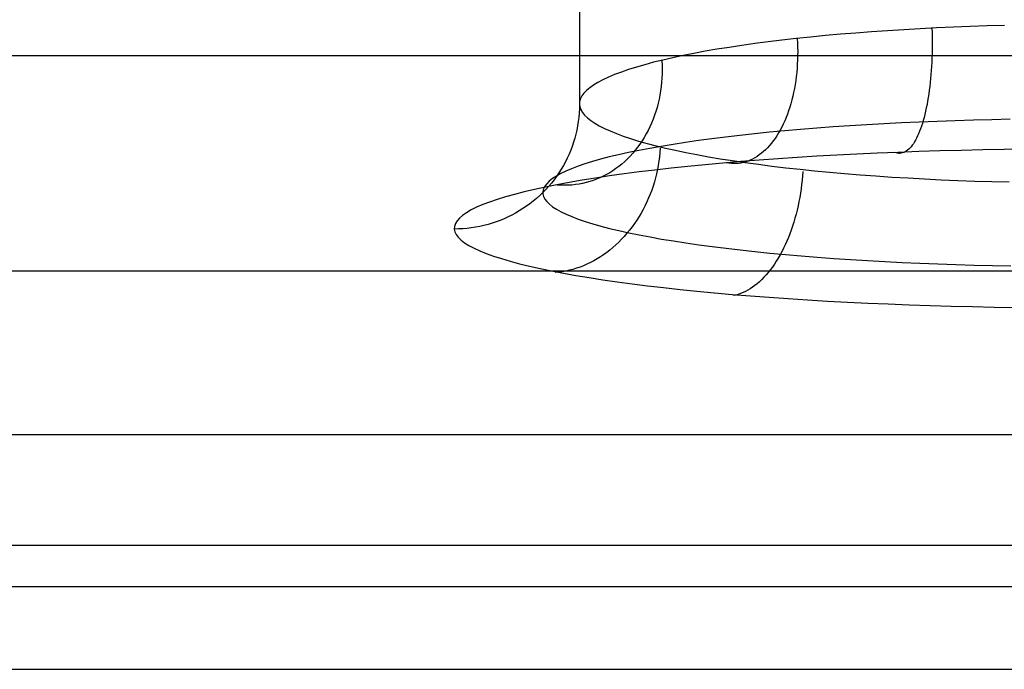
# Model space of a CAD drawing. Header units: millimetres. Extents: x -299 to -179, y 76 to 121.
# Tile 22 of 69: x -277 to -275.03, y 106.91 to 108.21. Entities that reach past the tile are written whole.
import ezdxf

# ---------------------------------------------------------------- set-up
doc = ezdxf.new("R2010")
doc.units = ezdxf.units.MM
doc.header["$MEASUREMENT"] = 0
doc.layers.add('Predefinito', color=7, linetype='Continuous', true_color=0x000000)

msp = doc.modelspace()

# ---------------------------------------------------------------- linework, layer by layer
at = {"layer": 'Predefinito'}
for p, q in [((-275.8784, 108.784, -3.9602), (-275.8784, 108.0375, -3.9602)), ((-275.3266, 108.1806, -3.0649), (-275.3573, 108.178, -3.0808)), ((-275.2953, 108.1829, -3.0501), (-275.3266, 108.1806, -3.0649)), ((-275.2635, 108.1851, -3.0363), (-275.2953, 108.1829, -3.0501)), ((-275.2312, 108.1872, -3.0237), (-275.2635, 108.1851, -3.0363)), ((-275.1985, 108.189, -3.0122), (-275.2312, 108.1872, -3.0237)), ((-275.1654, 108.1907, -3.0018), (-275.1985, 108.189, -3.0122)), ((-275.1748, 108.1901, -3.0051), (-275.1745, 108.1815, -3.0049)), ((-275.1745, 108.1815, -3.0049), (-275.1743, 108.1729, -3.0044)), ((-275.132, 108.1921, -2.9925), (-275.1654, 108.1907, -3.0018)), ((-275.0983, 108.1934, -2.9844), (-275.132, 108.1921, -2.9925)), ((-275.0643, 108.1946, -2.9774), (-275.0983, 108.1934, -2.9844)), ((-275.0301, 108.1955, -2.9716), (-275.0643, 108.1946, -2.9774)), ((-275.5017, 108.1629, -3.1755), (-275.5285, 108.1594, -3.1973)), ((-275.4742, 108.1662, -3.1546), (-275.5017, 108.1629, -3.1755)), ((-275.446, 108.1694, -3.1347), (-275.4742, 108.1662, -3.1546)), ((-275.4171, 108.1725, -3.1157), (-275.446, 108.1694, -3.1347)), ((-275.4436, 108.1693, -3.1352), (-275.4432, 108.1608, -3.1348)), ((-275.4432, 108.1608, -3.1348), (-275.4429, 108.1523, -3.1341)), ((-275.3875, 108.1753, -3.0977), (-275.4171, 108.1725, -3.1157)), ((-275.3573, 108.178, -3.0808), (-275.3875, 108.1753, -3.0977)), ((-275.1743, 108.1729, -3.0044), (-275.1742, 108.1643, -3.0036)), ((-275.1742, 108.1643, -3.0036), (-275.1742, 108.1557, -3.0025)), ((-275.6274, 108.1441, -3.2934), (-275.65, 108.1399, -3.3195)), ((-275.604, 108.1481, -3.2681), (-275.6274, 108.1441, -3.2934)), ((-275.5796, 108.152, -3.2437), (-275.604, 108.1481, -3.2681)), ((-275.5545, 108.1558, -3.2201), (-275.5796, 108.152, -3.2437)), ((-275.5285, 108.1594, -3.1973), (-275.5545, 108.1558, -3.2201)), ((-275.4429, 108.1523, -3.1341), (-275.4428, 108.1438, -3.1331)), ((-275.4428, 108.1438, -3.1331), (-275.4429, 108.1353, -3.1319)), ((-275.1743, 108.1472, -3.0011), (-275.1745, 108.1387, -2.9994)), ((-275.1742, 108.1557, -3.0025), (-275.1743, 108.1472, -3.0011)), ((-298.0358, 108.136, -1.2183), (-251.0031, 108.136, -1.2183)), ((-275.7306, 108.1221, -3.431), (-275.7482, 108.1173, -3.4605)), ((-275.7119, 108.1267, -3.4021), (-275.7306, 108.1221, -3.431)), ((-275.7139, 108.1253, -3.4106), (-275.7135, 108.1167, -3.4097)), ((-275.6922, 108.1312, -3.3739), (-275.7119, 108.1267, -3.4021)), ((-275.6716, 108.1356, -3.3463), (-275.6922, 108.1312, -3.3739)), ((-275.65, 108.1399, -3.3195), (-275.6716, 108.1356, -3.3463)), ((-275.4431, 108.1269, -3.1305), (-275.4435, 108.1185, -3.1288)), ((-275.4429, 108.1353, -3.1319), (-275.4431, 108.1269, -3.1305)), ((-275.1751, 108.122, -2.9953), (-275.1756, 108.1137, -2.9928)), ((-275.1748, 108.1303, -2.9975), (-275.1751, 108.122, -2.9953)), ((-275.1745, 108.1387, -2.9994), (-275.1748, 108.1303, -2.9975)), ((-275.7948, 108.1027, -3.5524), (-275.8082, 108.0976, -3.5841)), ((-275.7804, 108.1076, -3.5213), (-275.7948, 108.1027, -3.5524)), ((-275.7648, 108.1125, -3.4906), (-275.7804, 108.1076, -3.5213)), ((-275.7482, 108.1173, -3.4605), (-275.7648, 108.1125, -3.4906)), ((-275.7135, 108.1167, -3.4097), (-275.7133, 108.108, -3.4087)), ((-275.7133, 108.108, -3.4087), (-275.7135, 108.0993, -3.4075)), ((-275.4448, 108.102, -3.1248), (-275.4457, 108.0938, -3.1225)), ((-275.4441, 108.1102, -3.127), (-275.4448, 108.102, -3.1248)), ((-275.4435, 108.1185, -3.1288), (-275.4441, 108.1102, -3.127)), ((-275.1761, 108.1056, -2.9901), (-275.1767, 108.0975, -2.9871)), ((-275.1756, 108.1137, -2.9928), (-275.1761, 108.1056, -2.9901)), ((-275.8414, 108.082, -3.6815), (-275.8502, 108.0767, -3.7147)), ((-275.8315, 108.0873, -3.6487), (-275.8414, 108.082, -3.6815)), ((-275.8204, 108.0925, -3.6162), (-275.8315, 108.0873, -3.6487)), ((-275.8082, 108.0976, -3.5841), (-275.8204, 108.0925, -3.6162)), ((-275.7145, 108.0822, -3.4046), (-275.7154, 108.0736, -3.403)), ((-275.7139, 108.0907, -3.4061), (-275.7145, 108.0822, -3.4046)), ((-275.7135, 108.0993, -3.4075), (-275.7139, 108.0907, -3.4061)), ((-275.4468, 108.0857, -3.1199), (-275.448, 108.0777, -3.1171)), ((-275.4457, 108.0938, -3.1225), (-275.4468, 108.0857, -3.1199)), ((-275.1782, 108.0817, -2.9802), (-275.1791, 108.074, -2.9765)), ((-275.1774, 108.0895, -2.9838), (-275.1782, 108.0817, -2.9802)), ((-275.1767, 108.0975, -2.9871), (-275.1774, 108.0895, -2.9838)), ((-275.8642, 108.066, -3.7818), (-275.8695, 108.0606, -3.8157)), ((-275.8578, 108.0714, -3.7481), (-275.8642, 108.066, -3.7818)), ((-275.8502, 108.0767, -3.7147), (-275.8578, 108.0714, -3.7481)), ((-275.7165, 108.0652, -3.4011), (-275.7179, 108.0568, -3.3991)), ((-275.7154, 108.0736, -3.403), (-275.7165, 108.0652, -3.4011)), ((-275.4509, 108.0621, -3.1108), (-275.4526, 108.0545, -3.1074)), ((-275.4494, 108.0699, -3.1141), (-275.4509, 108.0621, -3.1108)), ((-275.448, 108.0777, -3.1171), (-275.4494, 108.0699, -3.1141)), ((-275.18, 108.0664, -2.9724), (-275.181, 108.059, -2.9681)), ((-275.1791, 108.074, -2.9765), (-275.18, 108.0664, -2.9724)), ((-275.878, 108.0442, -3.9182), (-275.8784, 108.0387, -3.9524)), ((-275.8763, 108.0497, -3.8839), (-275.878, 108.0442, -3.9182)), ((-275.8735, 108.0551, -3.8497), (-275.8763, 108.0497, -3.8839)), ((-275.8695, 108.0606, -3.8157), (-275.8735, 108.0551, -3.8497)), ((-275.7196, 108.0485, -3.397), (-275.7214, 108.0403, -3.3947)), ((-275.7179, 108.0568, -3.3991), (-275.7196, 108.0485, -3.397)), ((-275.4545, 108.047, -3.1037), (-275.4565, 108.0396, -3.0998)), ((-275.4526, 108.0545, -3.1074), (-275.4545, 108.047, -3.1037)), ((-275.1834, 108.0446, -2.9588), (-275.1846, 108.0377, -2.9538)), ((-275.1822, 108.0517, -2.9636), (-275.1834, 108.0446, -2.9588)), ((-275.181, 108.059, -2.9681), (-275.1822, 108.0517, -2.9636)), ((-275.8785, 108.029, -3.9591), (-275.8789, 108.0206, -3.958)), ((-275.8784, 108.0375, -3.9602), (-275.8785, 108.029, -3.9591)), ((-275.8784, 108.0387, -3.9524), (-275.8777, 108.0332, -3.9867)), ((-275.8777, 108.0332, -3.9867), (-275.8757, 108.0278, -4.0209)), ((-275.8757, 108.0278, -4.0209), (-275.8725, 108.0223, -4.0551)), ((-275.8725, 108.0223, -4.0551), (-275.8681, 108.0169, -4.0891)), ((-275.726, 108.0242, -3.3897), (-275.7286, 108.0164, -3.3869)), ((-275.7236, 108.0322, -3.3922), (-275.726, 108.0242, -3.3897)), ((-275.7214, 108.0403, -3.3947), (-275.7236, 108.0322, -3.3922)), ((-275.4609, 108.0254, -3.0915), (-275.4634, 108.0185, -3.0871)), ((-275.4586, 108.0324, -3.0958), (-275.4609, 108.0254, -3.0915)), ((-275.4565, 108.0396, -3.0998), (-275.4586, 108.0324, -3.0958)), ((-275.1874, 108.0244, -2.9432), (-275.1889, 108.0181, -2.9375)), ((-275.186, 108.031, -2.9486), (-275.1874, 108.0244, -2.9432)), ((-275.1846, 108.0377, -2.9538), (-275.186, 108.031, -2.9486)), ((-275.8807, 108.0037, -3.9559), (-275.882, 107.9954, -3.9548)), ((-275.8797, 108.0121, -3.957), (-275.8807, 108.0037, -3.9559)), ((-275.8789, 108.0206, -3.958), (-275.8797, 108.0121, -3.957)), ((-275.8681, 108.0169, -4.0891), (-275.8626, 108.0115, -4.1229)), ((-275.8626, 108.0115, -4.1229), (-275.8558, 108.0061, -4.1565)), ((-275.8558, 108.0061, -4.1565), (-275.8479, 108.0008, -4.1899)), ((-275.7314, 108.0086, -3.3841), (-275.7345, 108.001, -3.3811)), ((-275.7286, 108.0164, -3.3869), (-275.7314, 108.0086, -3.3841)), ((-275.4687, 108.0053, -3.0776), (-275.4716, 107.9989, -3.0726)), ((-275.466, 108.0118, -3.0824), (-275.4687, 108.0053, -3.0776)), ((-275.4634, 108.0185, -3.0871), (-275.466, 108.0118, -3.0824)), ((-275.2, 108.0029, -2.9242), (-275.2353, 108.0013, -2.9359)), ((-275.1642, 108.0043, -2.9138), (-275.2, 108.0029, -2.9242)), ((-275.1921, 108.006, -2.9256), (-275.1938, 108.0003, -2.9194)), ((-275.1905, 108.0119, -2.9317), (-275.1921, 108.006, -2.9256)), ((-275.1889, 108.0181, -2.9375), (-275.1905, 108.0119, -2.9317)), ((-275.1282, 108.0056, -2.9046), (-275.1642, 108.0043, -2.9138)), ((-275.0918, 108.0067, -2.8966), (-275.1282, 108.0056, -2.9046)), ((-275.0551, 108.0076, -2.8899), (-275.0918, 108.0067, -2.8966)), ((-275.0183, 108.0084, -2.8845), (-275.0551, 108.0076, -2.8899)), ((-275.8836, 107.987, -3.9537), (-275.8855, 107.9788, -3.9527)), ((-275.882, 107.9954, -3.9548), (-275.8836, 107.987, -3.9537)), ((-275.8479, 108.0008, -4.1899), (-275.8388, 107.9955, -4.223)), ((-275.8388, 107.9955, -4.223), (-275.8286, 107.9903, -4.2557)), ((-275.8286, 107.9903, -4.2557), (-275.8172, 107.9851, -4.2881)), ((-275.8172, 107.9851, -4.2881), (-275.8046, 107.98, -4.3201)), ((-275.7414, 107.9863, -3.3747), (-275.7452, 107.9792, -3.3713)), ((-275.7378, 107.9936, -3.3779), (-275.7414, 107.9863, -3.3747)), ((-275.7345, 108.001, -3.3811), (-275.7378, 107.9936, -3.3779)), ((-275.4683, 107.9854, -3.0504), (-275.4991, 107.9825, -3.0712)), ((-275.4777, 107.9869, -3.0622), (-275.4809, 107.9812, -3.0567)), ((-275.4746, 107.9928, -3.0675), (-275.4777, 107.9869, -3.0622)), ((-275.4716, 107.9989, -3.0726), (-275.4746, 107.9928, -3.0675)), ((-275.4369, 107.9881, -3.0307), (-275.4683, 107.9854, -3.0504)), ((-275.4047, 107.9907, -3.012), (-275.4369, 107.9881, -3.0307)), ((-275.372, 107.9931, -2.9945), (-275.4047, 107.9907, -3.012)), ((-275.3386, 107.9954, -2.9781), (-275.372, 107.9931, -2.9945)), ((-275.3047, 107.9975, -2.9628), (-275.3386, 107.9954, -2.9781)), ((-275.2702, 107.9995, -2.9488), (-275.3047, 107.9975, -2.9628)), ((-275.2353, 108.0013, -2.9359), (-275.2702, 107.9995, -2.9488)), ((-275.1994, 107.9845, -2.8996), (-275.2013, 107.9797, -2.8927)), ((-275.1975, 107.9895, -2.9064), (-275.1994, 107.9845, -2.8996)), ((-275.1956, 107.9948, -2.913), (-275.1975, 107.9895, -2.9064)), ((-275.1938, 108.0003, -2.9194), (-275.1956, 107.9948, -2.913)), ((-275.8876, 107.9706, -3.9516), (-275.8901, 107.9625, -3.9506)), ((-275.8855, 107.9788, -3.9527), (-275.8876, 107.9706, -3.9516)), ((-275.8046, 107.98, -4.3201), (-275.791, 107.9749, -4.3516)), ((-275.791, 107.9749, -4.3516), (-275.7762, 107.97, -4.3826)), ((-275.7762, 107.97, -4.3826), (-275.7604, 107.9651, -4.4131)), ((-275.7604, 107.9651, -4.4131), (-275.7435, 107.9603, -4.4431)), ((-275.7533, 107.9655, -3.3642), (-275.7577, 107.959, -3.3604)), ((-275.7491, 107.9723, -3.3678), (-275.7533, 107.9655, -3.3642)), ((-275.7452, 107.9792, -3.3713), (-275.7491, 107.9723, -3.3678)), ((-275.641, 107.9659, -3.1905), (-275.6667, 107.9622, -3.2171)), ((-275.6143, 107.9695, -3.1647), (-275.641, 107.9659, -3.1905)), ((-275.5868, 107.9729, -3.1399), (-275.6143, 107.9695, -3.1647)), ((-275.5583, 107.9762, -3.116), (-275.5868, 107.9729, -3.1399)), ((-275.5291, 107.9794, -3.0931), (-275.5583, 107.9762, -3.116)), ((-275.4991, 107.9825, -3.0712), (-275.5291, 107.9794, -3.0931)), ((-275.4914, 107.9654, -3.0394), (-275.4951, 107.9606, -3.0334)), ((-275.4878, 107.9704, -3.0453), (-275.4914, 107.9654, -3.0394)), ((-275.4843, 107.9757, -3.0511), (-275.4878, 107.9704, -3.0453)), ((-275.4809, 107.9812, -3.0567), (-275.4843, 107.9757, -3.0511)), ((-275.2075, 107.9669, -2.8711), (-275.2097, 107.9632, -2.8636)), ((-275.2054, 107.9709, -2.8784), (-275.2075, 107.9669, -2.8711)), ((-275.2033, 107.9752, -2.8856), (-275.2054, 107.9709, -2.8784)), ((-275.2013, 107.9797, -2.8927), (-275.2033, 107.9752, -2.8856)), ((-275.8958, 107.9465, -3.9486), (-275.8991, 107.9387, -3.9476)), ((-275.8928, 107.9544, -3.9496), (-275.8958, 107.9465, -3.9486)), ((-275.8901, 107.9625, -3.9506), (-275.8928, 107.9544, -3.9496)), ((-275.7599, 107.9462, -3.3321), (-275.7806, 107.942, -3.3628)), ((-275.7671, 107.9465, -3.3526), (-275.7721, 107.9406, -3.3486)), ((-275.7623, 107.9526, -3.3566), (-275.7671, 107.9465, -3.3526)), ((-275.7577, 107.959, -3.3604), (-275.7623, 107.9526, -3.3566)), ((-275.7382, 107.9504, -3.3022), (-275.7599, 107.9462, -3.3321)), ((-275.7435, 107.9603, -4.4431), (-275.7256, 107.9556, -4.4725)), ((-275.7153, 107.9544, -3.273), (-275.7382, 107.9504, -3.3022)), ((-275.7256, 107.9556, -4.4725), (-275.7066, 107.951, -4.5012)), ((-275.7172, 107.9505, -4.5046), (-275.7178, 107.942, -4.5039)), ((-275.6915, 107.9584, -3.2447), (-275.7153, 107.9544, -3.273)), ((-275.7066, 107.951, -4.5012), (-275.6867, 107.9465, -4.5292)), ((-275.6667, 107.9622, -3.2171), (-275.6915, 107.9584, -3.2447)), ((-275.6867, 107.9465, -4.5292), (-275.6658, 107.9422, -4.5566)), ((-275.511, 107.944, -3.0081), (-275.5152, 107.9405, -3.0015)), ((-275.5069, 107.9478, -3.0146), (-275.511, 107.944, -3.0081)), ((-275.5029, 107.9518, -3.0209), (-275.5069, 107.9478, -3.0146)), ((-275.4989, 107.9561, -3.0272), (-275.5029, 107.9518, -3.0209)), ((-275.4951, 107.9606, -3.0334), (-275.4989, 107.9561, -3.0272)), ((-275.2008, 107.944, -2.7205), (-275.2426, 107.9424, -2.7323)), ((-275.226, 107.9448, -2.8086), (-275.2285, 107.9433, -2.8004)), ((-275.2236, 107.9465, -2.8166), (-275.226, 107.9448, -2.8086)), ((-275.2212, 107.9486, -2.8247), (-275.2236, 107.9465, -2.8166)), ((-275.2188, 107.951, -2.8326), (-275.2212, 107.9486, -2.8247)), ((-275.2165, 107.9536, -2.8405), (-275.2188, 107.951, -2.8326)), ((-275.2142, 107.9565, -2.8483), (-275.2165, 107.9536, -2.8405)), ((-275.2119, 107.9597, -2.856), (-275.2142, 107.9565, -2.8483)), ((-275.2097, 107.9632, -2.8636), (-275.2119, 107.9597, -2.856)), ((-275.1587, 107.9453, -2.7101), (-275.2008, 107.944, -2.7205)), ((-275.1163, 107.9464, -2.7012), (-275.1587, 107.9453, -2.7101)), ((-275.0735, 107.9474, -2.6937), (-275.1163, 107.9464, -2.7012)), ((-275.0306, 107.9481, -2.6877), (-275.0735, 107.9474, -2.6937)), ((-274.9874, 107.9487, -2.6832), (-275.0306, 107.9481, -2.6877)), ((-275.9026, 107.931, -3.9466), (-275.9064, 107.9234, -3.9456)), ((-275.8991, 107.9387, -3.9476), (-275.9026, 107.931, -3.9466)), ((-275.8524, 107.924, -3.492), (-275.8674, 107.9193, -3.5258)), ((-275.8362, 107.9286, -3.4588), (-275.8524, 107.924, -3.492)), ((-275.8188, 107.9332, -3.4262), (-275.8362, 107.9286, -3.4588)), ((-275.8003, 107.9376, -3.3942), (-275.8188, 107.9332, -3.4262)), ((-275.7806, 107.942, -3.3628), (-275.8003, 107.9376, -3.3942)), ((-275.7881, 107.9242, -3.336), (-275.7938, 107.9192, -3.3316)), ((-275.7826, 107.9294, -3.3403), (-275.7881, 107.9242, -3.336)), ((-275.7773, 107.9349, -3.3445), (-275.7826, 107.9294, -3.3403)), ((-275.7721, 107.9406, -3.3486), (-275.7773, 107.9349, -3.3445)), ((-275.7198, 107.9251, -4.503), (-275.7212, 107.9166, -4.5028)), ((-275.7187, 107.9335, -4.5034), (-275.7198, 107.9251, -4.503)), ((-275.7178, 107.942, -4.5039), (-275.7187, 107.9335, -4.5034)), ((-275.6658, 107.9422, -4.5566), (-275.6439, 107.9379, -4.5832)), ((-275.6439, 107.9379, -4.5832), (-275.6211, 107.9338, -4.609)), ((-275.6211, 107.9338, -4.609), (-275.5974, 107.9298, -4.6341)), ((-275.5974, 107.9298, -4.6341), (-275.5728, 107.9259, -4.6583)), ((-275.5728, 107.9259, -4.6583), (-275.5475, 107.9222, -4.6817)), ((-275.5196, 107.9269, -2.8541), (-275.5564, 107.924, -2.8768)), ((-275.5419, 107.9251, -2.9606), (-275.5465, 107.9235, -2.9536)), ((-275.5373, 107.927, -2.9676), (-275.5419, 107.9251, -2.9606)), ((-275.5327, 107.9291, -2.9745), (-275.5373, 107.927, -2.9676)), ((-275.5282, 107.9315, -2.9813), (-275.5327, 107.9291, -2.9745)), ((-275.5238, 107.9342, -2.9881), (-275.5282, 107.9315, -2.9813)), ((-275.5194, 107.9372, -2.9949), (-275.5238, 107.9342, -2.9881)), ((-275.482, 107.9296, -2.8326), (-275.5196, 107.9269, -2.8541)), ((-275.5152, 107.9405, -3.0015), (-275.5194, 107.9372, -2.9949)), ((-275.4436, 107.9322, -2.8125), (-275.482, 107.9296, -2.8326)), ((-275.4046, 107.9346, -2.7937), (-275.4436, 107.9322, -2.8125)), ((-275.3649, 107.9368, -2.7763), (-275.4046, 107.9346, -2.7937)), ((-275.3246, 107.9389, -2.7602), (-275.3649, 107.9368, -2.7763)), ((-275.2838, 107.9408, -2.7455), (-275.3246, 107.9389, -2.7602)), ((-275.2426, 107.9424, -2.7323), (-275.2838, 107.9408, -2.7455)), ((-275.2463, 107.9412, -2.7428), (-275.2489, 107.9421, -2.7347)), ((-275.2437, 107.9406, -2.7511), (-275.2463, 107.9412, -2.7428)), ((-275.2411, 107.9403, -2.7593), (-275.2437, 107.9406, -2.7511)), ((-275.2386, 107.9403, -2.7675), (-275.2411, 107.9403, -2.7593)), ((-275.236, 107.9406, -2.7758), (-275.2386, 107.9403, -2.7675)), ((-275.2335, 107.9412, -2.784), (-275.236, 107.9406, -2.7758)), ((-275.231, 107.9421, -2.7922), (-275.2335, 107.9412, -2.784)), ((-275.2285, 107.9433, -2.8004), (-275.231, 107.9421, -2.7922)), ((-275.9148, 107.9086, -3.9437), (-275.9193, 107.9015, -3.9428)), ((-275.9054, 107.9049, -3.6299), (-275.9156, 107.9, -3.6654)), ((-275.9104, 107.9159, -3.9447), (-275.9148, 107.9086, -3.9437)), ((-275.9064, 107.9234, -3.9456), (-275.9104, 107.9159, -3.9447)), ((-275.894, 107.9098, -3.5948), (-275.9054, 107.9049, -3.6299)), ((-275.8813, 107.9146, -3.5601), (-275.894, 107.9098, -3.5948)), ((-275.8674, 107.9193, -3.5258), (-275.8813, 107.9146, -3.5601)), ((-275.8118, 107.9058, -3.3181), (-275.818, 107.9019, -3.3135)), ((-275.8056, 107.91, -3.3226), (-275.8118, 107.9058, -3.3181)), ((-275.7996, 107.9145, -3.3272), (-275.8056, 107.91, -3.3226)), ((-275.7938, 107.9192, -3.3316), (-275.7996, 107.9145, -3.3272)), ((-275.7276, 107.9071, -3.0086), (-275.7589, 107.9033, -3.0384)), ((-275.6953, 107.9108, -2.9799), (-275.7276, 107.9071, -3.0086)), ((-275.7227, 107.9083, -4.5028), (-275.7246, 107.8999, -4.5029)), ((-275.7212, 107.9166, -4.5028), (-275.7227, 107.9083, -4.5028)), ((-275.6619, 107.9143, -2.9523), (-275.6953, 107.9108, -2.9799)), ((-275.6277, 107.9177, -2.9259), (-275.6619, 107.9143, -2.9523)), ((-275.5925, 107.9209, -2.9007), (-275.6277, 107.9177, -2.9259)), ((-275.5564, 107.924, -2.8768), (-275.5925, 107.9209, -2.9007)), ((-275.58, 107.9206, -2.9043), (-275.5849, 107.9213, -2.8973)), ((-275.5752, 107.9201, -2.9113), (-275.58, 107.9206, -2.9043)), ((-275.5704, 107.92, -2.9184), (-275.5752, 107.9201, -2.9113)), ((-275.5655, 107.9201, -2.9254), (-275.5704, 107.92, -2.9184)), ((-275.5607, 107.9205, -2.9325), (-275.5655, 107.9201, -2.9254)), ((-275.556, 107.9212, -2.9395), (-275.5607, 107.9205, -2.9325)), ((-275.5512, 107.9222, -2.9466), (-275.556, 107.9212, -2.9395)), ((-275.5465, 107.9235, -2.9536), (-275.5512, 107.9222, -2.9466)), ((-275.5475, 107.9222, -4.6817), (-275.5213, 107.9186, -4.7042)), ((-275.5213, 107.9186, -4.7042), (-275.4943, 107.9151, -4.7258)), ((-275.4943, 107.9151, -4.7258), (-275.4666, 107.9118, -4.7464)), ((-275.4666, 107.9118, -4.7464), (-275.4381, 107.9087, -4.7661)), ((-275.4381, 107.9087, -4.7661), (-275.409, 107.9057, -4.7848)), ((-275.4326, 107.9044, -4.7926), (-275.4332, 107.8957, -4.7924)), ((-275.409, 107.9057, -4.7848), (-275.3793, 107.9029, -4.8025)), ((-275.9386, 107.8849, -3.7736), (-275.9437, 107.8799, -3.8102)), ((-275.9322, 107.89, -3.7373), (-275.9386, 107.8849, -3.7736)), ((-275.9292, 107.8876, -3.941), (-275.9344, 107.881, -3.9402)), ((-275.9245, 107.895, -3.7012), (-275.9322, 107.89, -3.7373)), ((-275.9241, 107.8945, -3.9419), (-275.9292, 107.8876, -3.941)), ((-275.9156, 107.9, -3.6654), (-275.9245, 107.895, -3.7012)), ((-275.9193, 107.9015, -3.9428), (-275.9241, 107.8945, -3.9419)), ((-275.8733, 107.8868, -3.1677), (-275.8989, 107.8823, -3.2024)), ((-275.8464, 107.8911, -3.1339), (-275.8733, 107.8868, -3.1677)), ((-275.8511, 107.8864, -3.2897), (-275.858, 107.8841, -3.2849)), ((-275.8443, 107.8889, -3.2945), (-275.8511, 107.8864, -3.2897)), ((-275.8184, 107.8953, -3.1011), (-275.8464, 107.8911, -3.1339)), ((-275.8376, 107.8917, -3.2993), (-275.8443, 107.8889, -3.2945)), ((-275.8309, 107.8948, -3.3041), (-275.8376, 107.8917, -3.2993)), ((-275.8244, 107.8982, -3.3088), (-275.8309, 107.8948, -3.3041)), ((-275.818, 107.9019, -3.3135), (-275.8244, 107.8982, -3.3088)), ((-275.7892, 107.8994, -3.0692), (-275.8184, 107.8953, -3.1011)), ((-275.7589, 107.9033, -3.0384), (-275.7892, 107.8994, -3.0692)), ((-275.7266, 107.8917, -4.5032), (-275.7289, 107.8834, -4.5036)), ((-275.7246, 107.8999, -4.5029), (-275.7266, 107.8917, -4.5032)), ((-275.434, 107.8871, -4.7924), (-275.4349, 107.8784, -4.7927)), ((-275.4332, 107.8957, -4.7924), (-275.434, 107.8871, -4.7924)), ((-275.3793, 107.9029, -4.8025), (-275.349, 107.9002, -4.8191)), ((-275.349, 107.9002, -4.8191), (-275.318, 107.8977, -4.8347)), ((-275.318, 107.8977, -4.8347), (-275.2866, 107.8954, -4.8493)), ((-275.2866, 107.8954, -4.8493), (-275.2547, 107.8932, -4.8627)), ((-275.2547, 107.8932, -4.8627), (-275.2223, 107.8913, -4.8751)), ((-275.2223, 107.8913, -4.8751), (-275.1895, 107.8895, -4.8863)), ((-275.1895, 107.8895, -4.8863), (-275.1563, 107.8879, -4.8964)), ((-275.1563, 107.8879, -4.8964), (-275.1228, 107.8864, -4.9053)), ((-275.1228, 107.8864, -4.9053), (-275.089, 107.8852, -4.9131)), ((-275.089, 107.8852, -4.9131), (-275.0549, 107.8841, -4.9198)), ((-275.9684, 107.8684, -3.3115), (-275.989, 107.8635, -3.3494)), ((-275.9465, 107.8731, -3.2744), (-275.9684, 107.8684, -3.3115)), ((-275.9456, 107.8682, -3.9386), (-275.9516, 107.8621, -3.9378)), ((-275.9502, 107.8696, -3.8837), (-275.9514, 107.8645, -3.9206)), ((-275.9476, 107.8748, -3.8469), (-275.9502, 107.8696, -3.8837)), ((-275.9437, 107.8799, -3.8102), (-275.9476, 107.8748, -3.8469)), ((-275.9234, 107.8778, -3.238), (-275.9465, 107.8731, -3.2744)), ((-275.9399, 107.8745, -3.9394), (-275.9456, 107.8682, -3.9386)), ((-275.9344, 107.881, -3.9402), (-275.9399, 107.8745, -3.9394)), ((-275.8989, 107.8823, -3.2024), (-275.9234, 107.8778, -3.238)), ((-275.9154, 107.8769, -3.2462), (-275.9227, 107.8773, -3.2415)), ((-275.9081, 107.8767, -3.251), (-275.9154, 107.8769, -3.2462)), ((-275.9008, 107.8769, -3.2558), (-275.9081, 107.8767, -3.251)), ((-275.8936, 107.8773, -3.2606), (-275.9008, 107.8769, -3.2558)), ((-275.8864, 107.8781, -3.2655), (-275.8936, 107.8773, -3.2606)), ((-275.8792, 107.8792, -3.2703), (-275.8864, 107.8781, -3.2655)), ((-275.8721, 107.8805, -3.2752), (-275.8792, 107.8792, -3.2703)), ((-275.865, 107.8822, -3.28), (-275.8721, 107.8805, -3.2752)), ((-275.858, 107.8841, -3.2849), (-275.865, 107.8822, -3.28)), ((-275.7342, 107.8673, -4.5049), (-275.7372, 107.8593, -4.5059)), ((-275.7314, 107.8753, -4.5042), (-275.7342, 107.8673, -4.5049)), ((-275.7289, 107.8834, -4.5036), (-275.7314, 107.8753, -4.5042)), ((-275.436, 107.8698, -4.7933), (-275.4373, 107.8612, -4.7941)), ((-275.4349, 107.8784, -4.7927), (-275.436, 107.8698, -4.7933)), ((-275.0549, 107.8841, -4.9198), (-275.0207, 107.8833, -4.9252)), ((-276.0426, 107.8485, -3.467), (-276.0577, 107.8433, -3.5074)), ((-276.0261, 107.8536, -3.4272), (-276.0426, 107.8485, -3.467)), ((-276.0083, 107.8586, -3.388), (-276.0261, 107.8536, -3.4272)), ((-275.989, 107.8635, -3.3494), (-276.0083, 107.8586, -3.388)), ((-275.9641, 107.8506, -3.9363), (-275.9706, 107.8451, -3.9356)), ((-275.9577, 107.8563, -3.937), (-275.9641, 107.8506, -3.9363)), ((-275.9516, 107.8621, -3.9378), (-275.9577, 107.8563, -3.937)), ((-275.9514, 107.8645, -3.9206), (-275.9514, 107.8594, -3.9575)), ((-275.9514, 107.8594, -3.9575), (-275.9501, 107.8543, -3.9944)), ((-275.9501, 107.8543, -3.9944), (-275.9475, 107.8492, -4.0312)), ((-275.9475, 107.8492, -4.0312), (-275.9436, 107.8441, -4.0679)), ((-275.7404, 107.8515, -4.5069), (-275.7438, 107.8438, -4.5082)), ((-275.7372, 107.8593, -4.5059), (-275.7404, 107.8515, -4.5069)), ((-275.4387, 107.8526, -4.7951), (-275.4403, 107.8442, -4.7964)), ((-275.4373, 107.8612, -4.7941), (-275.4387, 107.8526, -4.7951)), ((-276.0944, 107.8275, -3.6312), (-276.1037, 107.8221, -3.6733)), ((-276.0836, 107.8328, -3.5895), (-276.0944, 107.8275, -3.6312)), ((-276.0714, 107.8381, -3.5482), (-276.0836, 107.8328, -3.5895)), ((-276.0577, 107.8433, -3.5074), (-276.0714, 107.8381, -3.5482)), ((-275.9912, 107.8301, -3.9337), (-275.9985, 107.8256, -3.9331)), ((-275.9842, 107.8349, -3.9343), (-275.9912, 107.8301, -3.9337)), ((-275.9773, 107.8399, -3.9349), (-275.9842, 107.8349, -3.9343)), ((-275.9706, 107.8451, -3.9356), (-275.9773, 107.8399, -3.9349)), ((-275.9436, 107.8441, -4.0679), (-275.9384, 107.839, -4.1044)), ((-275.9384, 107.839, -4.1044), (-275.932, 107.834, -4.1408)), ((-275.932, 107.834, -4.1408), (-275.9242, 107.8289, -4.1769)), ((-275.9242, 107.8289, -4.1769), (-275.9152, 107.824, -4.2127)), ((-275.7512, 107.8287, -4.5111), (-275.7553, 107.8214, -4.5127)), ((-275.7474, 107.8362, -4.5095), (-275.7512, 107.8287, -4.5111)), ((-275.7438, 107.8438, -4.5082), (-275.7474, 107.8362, -4.5095)), ((-275.4439, 107.8274, -4.7998), (-275.446, 107.8192, -4.8018)), ((-275.442, 107.8358, -4.798), (-275.4439, 107.8274, -4.7998)), ((-275.4403, 107.8442, -4.7964), (-275.442, 107.8358, -4.798)), ((-276.1179, 107.8113, -3.7582), (-276.1228, 107.8058, -3.801)), ((-276.1116, 107.8167, -3.7156), (-276.1179, 107.8113, -3.7582)), ((-276.1037, 107.8221, -3.6733), (-276.1116, 107.8167, -3.7156)), ((-276.0366, 107.8068, -3.9307), (-276.0446, 107.8038, -3.9303)), ((-276.0288, 107.81, -3.9311), (-276.0366, 107.8068, -3.9307)), ((-276.021, 107.8135, -3.9316), (-276.0288, 107.81, -3.9311)), ((-276.0133, 107.8173, -3.932), (-276.021, 107.8135, -3.9316)), ((-276.0058, 107.8213, -3.9326), (-276.0133, 107.8173, -3.932)), ((-275.9985, 107.8256, -3.9331), (-276.0058, 107.8213, -3.9326)), ((-275.9152, 107.824, -4.2127), (-275.905, 107.819, -4.2481)), ((-275.905, 107.819, -4.2481), (-275.8935, 107.8142, -4.2832)), ((-275.8935, 107.8142, -4.2832), (-275.8808, 107.8093, -4.3179)), ((-275.8808, 107.8093, -4.3179), (-275.8669, 107.8046, -4.3522)), ((-275.764, 107.8072, -4.5166), (-275.7686, 107.8004, -4.5187)), ((-275.7595, 107.8142, -4.5146), (-275.764, 107.8072, -4.5166)), ((-275.7553, 107.8214, -4.5127), (-275.7595, 107.8142, -4.5146)), ((-275.4482, 107.8111, -4.8041), (-275.4506, 107.8031, -4.8066)), ((-275.446, 107.8192, -4.8018), (-275.4482, 107.8111, -4.8041)), ((-276.1198, 107.7896, -3.9285), (-276.1284, 107.7895, -3.9285)), ((-276.128, 107.7948, -3.8869), (-276.1283, 107.7893, -3.9299)), ((-276.1283, 107.7893, -3.9299), (-276.1272, 107.7838, -3.9729)), ((-276.1261, 107.8003, -3.8439), (-276.128, 107.7948, -3.8869)), ((-276.1228, 107.8058, -3.801), (-276.1261, 107.8003, -3.8439)), ((-276.1113, 107.7901, -3.9286), (-276.1198, 107.7896, -3.9285)), ((-276.1028, 107.7908, -3.9287), (-276.1113, 107.7901, -3.9286)), ((-276.0943, 107.7918, -3.9288), (-276.1028, 107.7908, -3.9287)), ((-276.0859, 107.7931, -3.9289), (-276.0943, 107.7918, -3.9288)), ((-276.0775, 107.7947, -3.9292), (-276.0859, 107.7931, -3.9289)), ((-276.0692, 107.7966, -3.9294), (-276.0775, 107.7947, -3.9292)), ((-276.0609, 107.7987, -3.9297), (-276.0692, 107.7966, -3.9294)), ((-276.0527, 107.8011, -3.93), (-276.0609, 107.7987, -3.9297)), ((-276.0446, 107.8038, -3.9303), (-276.0527, 107.8011, -3.93)), ((-275.8669, 107.8046, -4.3522), (-275.8519, 107.7999, -4.3859)), ((-275.8519, 107.7999, -4.3859), (-275.8356, 107.7953, -4.4191)), ((-275.8356, 107.7953, -4.4191), (-275.8182, 107.7908, -4.4517)), ((-275.8182, 107.7908, -4.4517), (-275.7996, 107.7863, -4.4837)), ((-275.7784, 107.7872, -4.5234), (-275.7835, 107.7809, -4.5259)), ((-275.7734, 107.7937, -4.521), (-275.7784, 107.7872, -4.5234)), ((-275.7686, 107.8004, -4.5187), (-275.7734, 107.7937, -4.521)), ((-275.4557, 107.7874, -4.8124), (-275.4585, 107.7798, -4.8156)), ((-275.4531, 107.7952, -4.8094), (-275.4557, 107.7874, -4.8124)), ((-275.4506, 107.8031, -4.8066), (-275.4531, 107.7952, -4.8094)), ((-276.1272, 107.7838, -3.9729), (-276.1245, 107.7783, -4.0159)), ((-276.1245, 107.7783, -4.0159), (-276.1204, 107.7729, -4.0587)), ((-276.1204, 107.7729, -4.0587), (-276.1147, 107.7674, -4.1014)), ((-276.1147, 107.7674, -4.1014), (-276.1076, 107.762, -4.1439)), ((-275.7944, 107.7689, -4.5314), (-275.8, 107.7632, -4.5343)), ((-275.7996, 107.7863, -4.4837), (-275.7799, 107.782, -4.5151)), ((-275.7889, 107.7748, -4.5286), (-275.7944, 107.7689, -4.5314)), ((-275.7835, 107.7809, -4.5259), (-275.7889, 107.7748, -4.5286)), ((-275.7799, 107.782, -4.5151), (-275.7592, 107.7777, -4.5457)), ((-275.7592, 107.7777, -4.5457), (-275.7374, 107.7736, -4.5756)), ((-275.7374, 107.7736, -4.5756), (-275.7145, 107.7695, -4.6048)), ((-275.7145, 107.7695, -4.6048), (-275.6907, 107.7656, -4.6331)), ((-275.4614, 107.7724, -4.819), (-275.4645, 107.7651, -4.8227)), ((-275.4585, 107.7798, -4.8156), (-275.4614, 107.7724, -4.819)), ((-276.1076, 107.762, -4.1439), (-276.0989, 107.7566, -4.186)), ((-276.0989, 107.7566, -4.186), (-276.0888, 107.7512, -4.2279)), ((-276.0888, 107.7512, -4.2279), (-276.0773, 107.7459, -4.2694)), ((-275.8178, 107.7475, -4.5439), (-275.824, 107.7427, -4.5473)), ((-275.8117, 107.7525, -4.5406), (-275.8178, 107.7475, -4.5439)), ((-275.8058, 107.7577, -4.5374), (-275.8117, 107.7525, -4.5406)), ((-275.8, 107.7632, -4.5343), (-275.8058, 107.7577, -4.5374)), ((-275.6907, 107.7656, -4.6331), (-275.6659, 107.7618, -4.6606)), ((-275.6659, 107.7618, -4.6606), (-275.6401, 107.7581, -4.6873)), ((-275.6401, 107.7581, -4.6873), (-275.6134, 107.7545, -4.713)), ((-275.6134, 107.7545, -4.713), (-275.5858, 107.751, -4.7378)), ((-275.5858, 107.751, -4.7378), (-275.5574, 107.7477, -4.7616)), ((-275.5574, 107.7477, -4.7616), (-275.5281, 107.7446, -4.7845)), ((-275.471, 107.751, -4.8307), (-275.4744, 107.7442, -4.835)), ((-275.4677, 107.758, -4.8266), (-275.471, 107.751, -4.8307)), ((-275.4645, 107.7651, -4.8227), (-275.4677, 107.758, -4.8266)), ((-276.0773, 107.7459, -4.2694), (-276.0643, 107.7407, -4.3104)), ((-276.0643, 107.7407, -4.3104), (-276.0499, 107.7355, -4.351)), ((-276.0499, 107.7355, -4.351), (-276.034, 107.7304, -4.3911)), ((-276.034, 107.7304, -4.3911), (-276.0168, 107.7253, -4.4306)), ((-275.8432, 107.7298, -4.5581), (-275.8499, 107.7261, -4.562)), ((-275.8367, 107.7339, -4.5544), (-275.8432, 107.7298, -4.5581)), ((-275.8303, 107.7382, -4.5508), (-275.8367, 107.7339, -4.5544)), ((-275.824, 107.7427, -4.5473), (-275.8303, 107.7382, -4.5508)), ((-275.5281, 107.7446, -4.7845), (-275.4981, 107.7415, -4.8063)), ((-275.4981, 107.7415, -4.8063), (-275.4673, 107.7387, -4.8271)), ((-275.4817, 107.7313, -4.8442), (-275.4854, 107.7252, -4.849)), ((-275.478, 107.7377, -4.8395), (-275.4817, 107.7313, -4.8442)), ((-275.4744, 107.7442, -4.835), (-275.478, 107.7377, -4.8395)), ((-275.4673, 107.7387, -4.8271), (-275.4358, 107.7359, -4.8468)), ((-275.4358, 107.7359, -4.8468), (-275.4036, 107.7333, -4.8654)), ((-275.4036, 107.7333, -4.8654), (-275.3708, 107.7309, -4.8829)), ((-275.3708, 107.7309, -4.8829), (-275.3374, 107.7286, -4.8993)), ((-275.3374, 107.7286, -4.8993), (-275.3035, 107.7265, -4.9145)), ((-276.0168, 107.7253, -4.4306), (-275.9982, 107.7203, -4.4695)), ((-275.9982, 107.7203, -4.4695), (-275.9782, 107.7154, -4.5077)), ((-275.9782, 107.7154, -4.5077), (-275.9569, 107.7106, -4.5452)), ((-275.9569, 107.7106, -4.5452), (-275.9343, 107.706, -4.582)), ((-275.8913, 107.709, -4.5866), (-275.8983, 107.7071, -4.591)), ((-275.8842, 107.7112, -4.5823), (-275.8913, 107.709, -4.5866)), ((-275.8772, 107.7136, -4.5781), (-275.8842, 107.7112, -4.5823)), ((-275.8703, 107.7163, -4.5739), (-275.8772, 107.7136, -4.5781)), ((-275.8634, 107.7193, -4.5699), (-275.8703, 107.7163, -4.5739)), ((-275.8566, 107.7225, -4.5659), (-275.8634, 107.7193, -4.5699)), ((-275.8499, 107.7261, -4.562), (-275.8566, 107.7225, -4.5659)), ((-275.4974, 107.708, -4.8648), (-275.5015, 107.7028, -4.8704)), ((-275.4933, 107.7135, -4.8594), (-275.4974, 107.708, -4.8648)), ((-275.4893, 107.7192, -4.8541), (-275.4933, 107.7135, -4.8594)), ((-275.4854, 107.7252, -4.849), (-275.4893, 107.7192, -4.8541)), ((-275.3035, 107.7265, -4.9145), (-275.269, 107.7246, -4.9285)), ((-275.269, 107.7246, -4.9285), (-275.2341, 107.7228, -4.9413)), ((-275.2341, 107.7228, -4.9413), (-275.1987, 107.7212, -4.953)), ((-275.1987, 107.7212, -4.953), (-275.163, 107.7197, -4.9634)), ((-275.163, 107.7197, -4.9634), (-275.1269, 107.7185, -4.9725)), ((-275.1269, 107.7185, -4.9725), (-275.0905, 107.7174, -4.9804)), ((-275.0905, 107.7174, -4.9804), (-275.0539, 107.7164, -4.9871)), ((-275.0539, 107.7164, -4.9871), (-275.017, 107.7157, -4.9925)), ((-182.5665, 107.7051, -14), (-294.2971, 107.7051, -14)), ((-275.9343, 107.706, -4.582), (-275.9105, 107.7014, -4.6179)), ((-275.9198, 107.7032, -4.6044), (-275.9269, 107.7025, -4.609)), ((-275.9126, 107.7042, -4.5999), (-275.9198, 107.7032, -4.6044)), ((-275.9055, 107.7056, -4.5954), (-275.9126, 107.7042, -4.5999)), ((-275.9105, 107.7014, -4.6179), (-275.8854, 107.6969, -4.653)), ((-275.8983, 107.7071, -4.591), (-275.9055, 107.7056, -4.5954)), ((-275.8854, 107.6969, -4.653), (-275.8591, 107.6925, -4.6873)), ((-275.8591, 107.6925, -4.6873), (-275.8316, 107.6882, -4.7206)), ((-275.8316, 107.6882, -4.7206), (-275.803, 107.6841, -4.7529)), ((-275.5145, 107.6886, -4.8881), (-275.519, 107.6844, -4.8943)), ((-275.5101, 107.6931, -4.882), (-275.5145, 107.6886, -4.8881)), ((-275.5058, 107.6978, -4.8761), (-275.5101, 107.6931, -4.882)), ((-275.5015, 107.7028, -4.8704), (-275.5058, 107.6978, -4.8761)), ((-275.803, 107.6841, -4.7529), (-275.7732, 107.6801, -4.7842)), ((-275.7732, 107.6801, -4.7842), (-275.7424, 107.6762, -4.8145)), ((-275.7424, 107.6762, -4.8145), (-275.7105, 107.6725, -4.8437)), ((-275.7105, 107.6725, -4.8437), (-275.6776, 107.6689, -4.8718)), ((-275.6776, 107.6689, -4.8718), (-275.6438, 107.6654, -4.8988)), ((-275.5375, 107.6702, -4.9202), (-275.5422, 107.6673, -4.9269)), ((-275.5328, 107.6733, -4.9135), (-275.5375, 107.6702, -4.9202)), ((-275.5281, 107.6767, -4.907), (-275.5328, 107.6733, -4.9135)), ((-275.5235, 107.6804, -4.9006), (-275.5281, 107.6767, -4.907)), ((-275.519, 107.6844, -4.8943), (-275.5235, 107.6804, -4.9006)), ((-275.6438, 107.6654, -4.8988), (-275.609, 107.6622, -4.9245)), ((-275.609, 107.6622, -4.9245), (-275.5734, 107.659, -4.9491)), ((-275.5734, 107.659, -4.9491), (-275.5369, 107.656, -4.9724)), ((-275.5663, 107.6575, -4.9619), (-275.5712, 107.6565, -4.969)), ((-275.5615, 107.6589, -4.9547), (-275.5663, 107.6575, -4.9619)), ((-275.5566, 107.6606, -4.9477), (-275.5615, 107.6589, -4.9547)), ((-275.5518, 107.6625, -4.9407), (-275.5566, 107.6606, -4.9477)), ((-275.547, 107.6648, -4.9338), (-275.5518, 107.6625, -4.9407)), ((-275.5422, 107.6673, -4.9269), (-275.547, 107.6648, -4.9338)), ((-275.5369, 107.656, -4.9724), (-275.4996, 107.6532, -4.9944)), ((-275.4996, 107.6532, -4.9944), (-275.4616, 107.6506, -5.0151)), ((-275.4616, 107.6506, -5.0151), (-275.4229, 107.6481, -5.0346)), ((-275.4229, 107.6481, -5.0346), (-275.3835, 107.6458, -5.0526)), ((-275.3835, 107.6458, -5.0526), (-275.3435, 107.6436, -5.0693)), ((-275.3435, 107.6436, -5.0693), (-275.303, 107.6417, -5.0847)), ((-275.303, 107.6417, -5.0847), (-275.2619, 107.6399, -5.0986)), ((-275.2619, 107.6399, -5.0986), (-275.2204, 107.6383, -5.1111)), ((-275.2204, 107.6383, -5.1111), (-275.1784, 107.6369, -5.1221)), ((-275.1784, 107.6369, -5.1221), (-275.1361, 107.6357, -5.1317)), ((-275.1361, 107.6357, -5.1317), (-275.0935, 107.6346, -5.1399)), ((-275.0935, 107.6346, -5.1399), (-275.0507, 107.6338, -5.1465)), ((-275.0507, 107.6338, -5.1465), (-275.0076, 107.6331, -5.1517)), ((-252.6606, 107.3789, -7.1398), (-296.0791, 107.3789, -7.1398)), ((-295.5105, 107.1589, -8.8604), (-253.1423, 107.1589, -8.8604)), ((-295.5105, 107.0761, -9.0164), (-253.1423, 107.0761, -9.0164)), ((-295.5105, 106.9109, -9.0787), (-253.1423, 106.9109, -9.0787))]:
    msp.add_line(p, q, dxfattribs=at)

doc.saveas('drawing.dxf')
